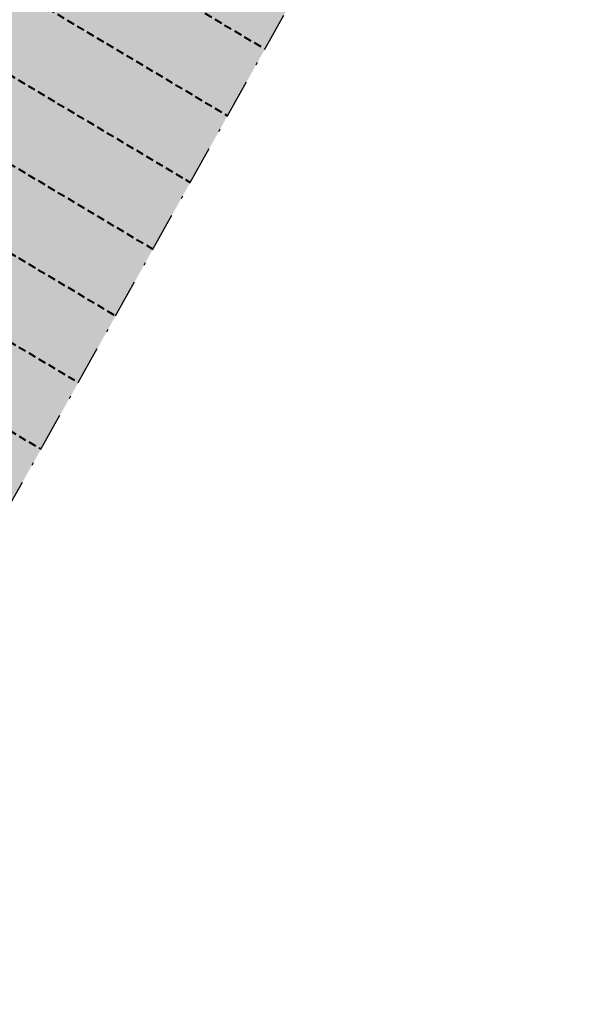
# Model space of a CAD drawing. Header units: metres. Extents: x 768989 to 770741, y 8991369 to 8992399.
# Tile 6 of 55: x 769400 to 769418, y 8991916 to 8991948. Entities that reach past the tile are written whole.
import ezdxf

# ---------------------------------------------------------------- set-up
doc = ezdxf.new("R2010")
doc.units = ezdxf.units.M
doc.header["$XCLIPFRAME"] = 2
doc.linetypes.add('DASHDOT', pattern=[25.4, 12.7, -6.35, 0, -6.35])
doc.linetypes.add('DASHED2', pattern=[0.375, 0.25, -0.125])
doc.layers.add('+Corredor_P', color=7, linetype='DASHED2', lineweight=40)
doc.layers.add('+SL-Corredor-Descolmatacion', color=30, linetype='DASHDOT')
doc.layers.add('__ORTOFOTO', color=7, linetype='Continuous')
picture_1 = doc.add_image_def('image1.ecw', size_in_pixel=(24806, 30931))

# ---------------------------------------------------------------- blocks, each defined once
blk = doc.blocks.new('*U63')
at = {"layer": '+Corredor_P', "linetype": 'DASHED2', "lineweight": 40, "true_color": 0xffffff}
blk.add_hatch(color=7, dxfattribs=at).paths.add_polyline_path([(769385.254, 8991931.822), (769386.535, 8991933.969), (769387.817, 8991936.116), (769389.098, 8991938.262), (769390.379, 8991940.409), (769391.661, 8991942.555), (769392.942, 8991944.702), (769394.224, 8991946.849), (769395.505, 8991948.995), (769396.787, 8991951.142), (769398.068, 8991953.288), (769399.349, 8991955.435), (769400.631, 8991957.582), (769401.912, 8991959.728), (769403.194, 8991961.875), (769404.475, 8991964.021), (769405.757, 8991966.168), (769407.038, 8991968.315), (769408.319, 8991970.461), (769409.601, 8991972.608), (769410.882, 8991974.755), (769412.164, 8991976.901), (769413.445, 8991979.048), (769414.726, 8991981.194), (769416.008, 8991983.341), (769417.289, 8991985.488), (769418.571, 8991987.634), (769419.852, 8991989.781), (769421.134, 8991991.927), (769422.415, 8991994.074), (769423.696, 8991996.221), (769424.978, 8991998.367), (769426.259, 8992000.514), (769427.541, 8992002.661), (769428.822, 8992004.807), (769430.104, 8992006.954), (769431.385, 8992009.1), (769432.666, 8992011.247), (769433.948, 8992013.394), (769435.229, 8992015.54), (769436.511, 8992017.687), (769437.792, 8992019.833), (769439.076, 8992021.984), (769440.359, 8992024.141), (769441.638, 8992026.301), (769442.914, 8992028.462), (769444.187, 8992030.626), (769445.455, 8992032.791), (769446.72, 8992034.959), (769447.982, 8992037.129), (769449.24, 8992039.301), (769450.494, 8992041.475), (769451.745, 8992043.652), (769452.992, 8992045.83), (769454.235, 8992048.01), (769455.475, 8992050.193), (769456.711, 8992052.377), (769457.943, 8992054.564), (769459.172, 8992056.753), (769459.31, 8992056.998), (769467.324, 8992052.509), (769467.186, 8992052.262), (769465.953, 8992050.058), (769464.721, 8992047.854), (769463.489, 8992045.649), (769462.256, 8992043.445), (769461.024, 8992041.241), (769459.791, 8992039.036), (769458.559, 8992036.832), (769457.326, 8992034.627), (769456.094, 8992032.423), (769454.861, 8992030.218), (769453.628, 8992028.013), (769452.395, 8992025.808), (769451.162, 8992023.602), (769449.929, 8992021.397), (769448.696, 8992019.191), (769447.463, 8992016.986), (769446.237, 8992014.792), (769445.016, 8992012.609), (769443.796, 8992010.426), (769442.575, 8992008.243), (769441.355, 8992006.06), (769440.134, 8992003.877), (769438.914, 8992001.694), (769437.693, 8991999.511), (769436.473, 8991997.328), (769435.252, 8991995.145), (769434.032, 8991992.962), (769432.811, 8991990.779), (769431.591, 8991988.596), (769430.37, 8991986.413), (769429.15, 8991984.23), (769427.93, 8991982.047), (769426.709, 8991979.864), (769425.489, 8991977.681), (769424.268, 8991975.498), (769423.048, 8991973.316), (769421.827, 8991971.133), (769420.607, 8991968.95), (769419.386, 8991966.767), (769418.166, 8991964.584), (769416.945, 8991962.401), (769415.725, 8991960.218), (769414.504, 8991958.035), (769413.284, 8991955.852), (769412.063, 8991953.669), (769410.843, 8991951.486), (769409.622, 8991949.303), (769408.402, 8991947.12), (769407.181, 8991944.937), (769405.961, 8991942.754), (769404.74, 8991940.571), (769403.52, 8991938.388), (769402.299, 8991936.205), (769401.079, 8991934.022), (769399.858, 8991931.839), (769398.638, 8991929.656), (769397.418, 8991927.473), (769396.197, 8991925.29), (769385.254, 8991931.822)], flags=0)
at = {"layer": '+Corredor_P', "color": 153, "linetype": 'DASHED2', "lineweight": 40}
for p, q in [((769398.068, 8991953.288, 3.808), (769408.402, 8991947.12, 3.808)), ((769396.787, 8991951.142, 3.805), (769407.181, 8991944.937, 3.805)), ((769395.505, 8991948.995, 3.802), (769405.961, 8991942.754, 3.802)), ((769394.224, 8991946.849, 3.799), (769404.74, 8991940.571, 3.799)), ((769392.942, 8991944.702, 3.797), (769403.52, 8991938.388, 3.797)), ((769391.661, 8991942.555, 3.794), (769402.299, 8991936.205, 3.794)), ((769390.379, 8991940.409, 3.791), (769401.079, 8991934.022, 3.791))]:
    blk.add_line(p, q, dxfattribs=at)
at = {"layer": '+SL-Corredor-Descolmatacion', "color": 30, "linetype": 'DASHDOT', "lineweight": -3, "ltscale": 0.1}
for p, q in [((769408.402, 8991947.12, 3.808), (769409.622, 8991949.303, 3.811)), ((769407.181, 8991944.937, 3.805), (769408.402, 8991947.12, 3.808)), ((769405.961, 8991942.754, 3.802), (769407.181, 8991944.937, 3.805)), ((769404.74, 8991940.571, 3.799), (769405.961, 8991942.754, 3.802)), ((769403.52, 8991938.388, 3.797), (769404.74, 8991940.571, 3.799)), ((769402.299, 8991936.205, 3.794), (769403.52, 8991938.388, 3.797)), ((769401.079, 8991934.022, 3.791), (769402.299, 8991936.205, 3.794)), ((769399.858, 8991931.839, 3.788), (769401.079, 8991934.022, 3.791))]:
    blk.add_line(p, q, dxfattribs=at)

msp = doc.modelspace()

# ---------------------------------------------------------------- block references
at = {"layer": '+Corredor_P', "color": 7, "linetype": 'DASHED2', "lineweight": 40}
msp.add_blockref('*U63', (0, 0), dxfattribs=at)

# ---------------------------------------------------------------- pictures from other files: only their frames are drawn
at = {"layer": '__ORTOFOTO'}
image = msp.add_image(picture_1, insert=(768953.111, 8991450.629), size_in_units=(788.093, 982.685), dxfattribs=at)
image.set_boundary_path([(14907.494, 3902.78), (13192.595, 8192.59), (9164.97, 15223.01), (1123.99, 23397.36), (7213.21, 30797.77), (15925.164, 20444.27), (23177.06, 8354.5), (14907.494, 3902.78)])

doc.saveas('drawing.dxf')
